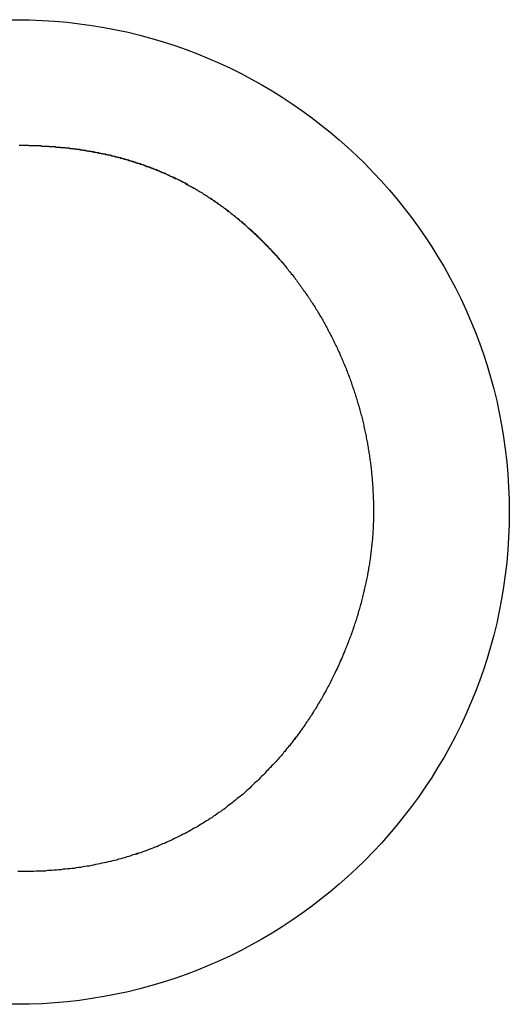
# Model space of a CAD drawing. Extents: x 744 to 2048, y 1140 to 2782.
# Tile 53 of 134: x 889.47 to 890.53, y 2446.43 to 2448.57. Entities that reach past the tile are written whole.
import ezdxf

# ---------------------------------------------------------------- set-up
doc = ezdxf.new("R2010")
doc.units = 0
doc.layers.add('KF_SONA_6_FRONT', color=7, linetype='CONTINUOUS')

# ---------------------------------------------------------------- blocks, each defined once
blk = doc.blocks.new('KF_SONA_6_FRONT')
at = {"layer": 'KF_SONA_6_FRONT'}
for points in [[(-7.94615, -178.293, 0), (-7.94367, -178.293, 0), (-7.94119, -178.293, 0), (-7.93872, -178.293, 0), (-7.93625, -178.293, 0), (-7.93378, -178.293, 0), (-7.93132, -178.293, 0), (-7.92886, -178.293, 0), (-7.9264, -178.293, 0), (-7.92395, -178.294, 0), (-7.9215, -178.294, 0), (-7.91905, -178.294, 0), (-7.91661, -178.294, 0), (-7.91417, -178.294, 0), (-7.91173, -178.294, 0), (-7.9093, -178.294, 0), (-7.90687, -178.294, 0), (-7.90445, -178.294, 0), (-7.90202, -178.294, 0), (-7.8996, -178.294, 0), (-7.89719, -178.295, 0), (-7.89477, -178.295, 0), (-7.89236, -178.295, 0), (-7.88996, -178.295, 0), (-7.88755, -178.295, 0), (-7.88515, -178.295, 0), (-7.88276, -178.295, 0), (-7.88037, -178.296, 0), (-7.87798, -178.296, 0), (-7.87559, -178.296, 0), (-7.87321, -178.296, 0), (-7.87083, -178.296, 0), (-7.86845, -178.296, 0), (-7.86608, -178.297, 0), (-7.86371, -178.297, 0), (-7.86134, -178.297, 0), (-7.85898, -178.297, 0), (-7.85662, -178.298, 0), (-7.85426, -178.298, 0), (-7.85191, -178.298, 0), (-7.84956, -178.298, 0), (-7.84721, -178.298, 0), (-7.84487, -178.299, 0), (-7.84253, -178.299, 0), (-7.8402, -178.299, 0), (-7.83786, -178.299, 0), (-7.83553, -178.3, 0), (-7.83321, -178.3, 0), (-7.83088, -178.3, 0), (-7.82857, -178.301, 0), (-7.82625, -178.301, 0), (-7.82394, -178.301, 0), (-7.82163, -178.302, 0), (-7.81932, -178.302, 0), (-7.81702, -178.302, 0), (-7.81472, -178.302, 0), (-7.81242, -178.303, 0), (-7.81013, -178.303, 0), (-7.80784, -178.304, 0), (-7.80555, -178.304, 0), (-7.80327, -178.304, 0), (-7.80099, -178.305, 0), (-7.79872, -178.305, 0), (-7.79644, -178.305, 0), (-7.79417, -178.306, 0), (-7.79191, -178.306, 0), (-7.78965, -178.307, 0), (-7.78739, -178.307, 0), (-7.78513, -178.307, 0), (-7.78288, -178.308, 0), (-7.78063, -178.308, 0), (-7.77838, -178.309, 0), (-7.77614, -178.309, 0), (-7.7739, -178.309, 0), (-7.77167, -178.31, 0), (-7.76943, -178.31, 0), (-7.7672, -178.311, 0), (-7.76498, -178.311, 0), (-7.76275, -178.312, 0), (-7.76054, -178.312, 0), (-7.75832, -178.313, 0), (-7.75611, -178.313, 0), (-7.7539, -178.314, 0), (-7.75169, -178.314, 0), (-7.74949, -178.315, 0), (-7.74729, -178.315, 0), (-7.7451, -178.316, 0), (-7.7429, -178.316, 0), (-7.74071, -178.317, 0), (-7.73853, -178.317, 0), (-7.73635, -178.318, 0), (-7.73417, -178.318, 0), (-7.73199, -178.319, 0), (-7.72982, -178.32, 0), (-7.72765, -178.32, 0), (-7.72548, -178.321, 0), (-7.72332, -178.321, 0), (-7.72116, -178.322, 0), (-7.71901, -178.322, 0), (-7.71686, -178.323, 0), (-7.71471, -178.324, 0), (-7.71256, -178.324, 0), (-7.71042, -178.325, 0), (-7.70828, -178.326, 0), (-7.70614, -178.326, 0), (-7.70401, -178.327, 0), (-7.70188, -178.328, 0), (-7.69976, -178.328, 0), (-7.69764, -178.329, 0), (-7.69552, -178.329, 0), (-7.6934, -178.33, 0), (-7.69129, -178.331, 0), (-7.68918, -178.332, 0), (-7.68708, -178.332, 0), (-7.68497, -178.333, 0), (-7.68288, -178.334, 0), (-7.68078, -178.334, 0), (-7.67869, -178.335, 0), (-7.6766, -178.336, 0), (-7.67451, -178.337, 0), (-7.67243, -178.337, 0), (-7.67035, -178.338, 0), (-7.66828, -178.339, 0), (-7.66621, -178.34, 0), (-7.66414, -178.34, 0), (-7.66207, -178.341, 0), (-7.66001, -178.342, 0), (-7.65795, -178.343, 0), (-7.6559, -178.343, 0), (-7.65385, -178.344, 0), (-7.6518, -178.345, 0), (-7.64975, -178.346, 0), (-7.64771, -178.347, 0), (-7.64567, -178.348, 0), (-7.64364, -178.348, 0), (-7.64161, -178.349, 0), (-7.63958, -178.35, 0), (-7.63755, -178.351, 0), (-7.63553, -178.352, 0), (-7.63351, -178.353, 0), (-7.6315, -178.354, 0), (-7.62948, -178.354, 0), (-7.62748, -178.355, 0), (-7.62547, -178.356, 0), (-7.62347, -178.357, 0), (-7.62147, -178.358, 0), (-7.61948, -178.359, 0), (-7.61748, -178.36, 0), (-7.6155, -178.361, 0), (-7.61351, -178.362, 0), (-7.61153, -178.363, 0), (-7.60955, -178.364, 0), (-7.60757, -178.365, 0), (-7.6056, -178.365, 0), (-7.60363, -178.366, 0), (-7.60167, -178.367, 0), (-7.59971, -178.368, 0), (-7.59775, -178.369, 0), (-7.59579, -178.37, 0), (-7.59384, -178.371, 0), (-7.59189, -178.372, 0), (-7.58995, -178.373, 0), (-7.588, -178.374, 0), (-7.58607, -178.375, 0), (-7.58413, -178.377, 0), (-7.5822, -178.378, 0), (-7.58027, -178.379, 0), (-7.57834, -178.38, 0), (-7.57642, -178.381, 0), (-7.5745, -178.382, 0), (-7.57259, -178.383, 0), (-7.57067, -178.384, 0), (-7.56876, -178.385, 0), (-7.56686, -178.386, 0), (-7.56495, -178.387, 0), (-7.56305, -178.388, 0), (-7.56116, -178.389, 0), (-7.55927, -178.391, 0), (-7.55738, -178.392, 0), (-7.55549, -178.393, 0), (-7.55361, -178.394, 0), (-7.55173, -178.395, 0), (-7.54985, -178.396, 0), (-7.54798, -178.397, 0), (-7.5461, -178.399, 0), (-7.54424, -178.4, 0), (-7.54237, -178.401, 0), (-7.54051, -178.402, 0), (-7.53866, -178.403, 0), (-7.5368, -178.405, 0), (-7.53495, -178.406, 0), (-7.5331, -178.407, 0), (-7.53126, -178.408, 0), (-7.52942, -178.409, 0), (-7.52758, -178.411, 0), (-7.52574, -178.412, 0), (-7.52391, -178.413, 0), (-7.52208, -178.414, 0), (-7.52026, -178.416, 0), (-7.51843, -178.417, 0), (-7.51661, -178.418, 0), (-7.5148, -178.419, 0), (-7.51299, -178.421, 0), (-7.51118, -178.422, 0), (-7.50937, -178.423, 0), (-7.50757, -178.425, 0), (-7.50576, -178.426, 0), (-7.50397, -178.427, 0), (-7.50217, -178.429, 0), (-7.50038, -178.43, 0), (-7.49859, -178.431, 0), (-7.49681, -178.433, 0), (-7.49503, -178.434, 0), (-7.49325, -178.435, 0), (-7.49147, -178.437, 0), (-7.4897, -178.438, 0), (-7.48793, -178.439, 0), (-7.48617, -178.441, 0), (-7.4844, -178.442, 0), (-7.48264, -178.444, 0), (-7.48089, -178.445, 0), (-7.47913, -178.446, 0), (-7.47738, -178.448, 0), (-7.47563, -178.449, 0), (-7.47389, -178.451, 0), (-7.47215, -178.452, 0), (-7.47041, -178.454, 0), (-7.46867, -178.455, 0), (-7.46694, -178.457, 0), (-7.46521, -178.458, 0), (-7.46348, -178.459, 0), (-7.46176, -178.461, 0), (-7.46004, -178.462, 0), (-7.45832, -178.464, 0), (-7.4566, -178.465, 0), (-7.45489, -178.467, 0), (-7.45318, -178.468, 0), (-7.45148, -178.47, 0), (-7.44978, -178.472, 0), (-7.44808, -178.473, 0), (-7.44638, -178.475, 0), (-7.44468, -178.476, 0), (-7.44299, -178.478, 0), (-7.4413, -178.479, 0), (-7.43962, -178.481, 0), (-7.43794, -178.482, 0), (-7.43626, -178.484, 0), (-7.43458, -178.485, 0), (-7.43291, -178.487, 0), (-7.43123, -178.489, 0), (-7.42957, -178.49, 0), (-7.4279, -178.492, 0), (-7.42624, -178.494, 0), (-7.42458, -178.495, 0), (-7.42292, -178.497, 0), (-7.42127, -178.498, 0), (-7.41962, -178.5, 0), (-7.41797, -178.502, 0), (-7.41632, -178.503, 0), (-7.41468, -178.505, 0), (-7.41304, -178.507, 0), (-7.4114, -178.508, 0), (-7.40977, -178.51, 0), (-7.40814, -178.512, 0), (-7.40651, -178.513, 0), (-7.40488, -178.515, 0), (-7.40326, -178.517, 0), (-7.40164, -178.518, 0), (-7.40002, -178.52, 0), (-7.3984, -178.522, 0), (-7.39679, -178.524, 0), (-7.39518, -178.525, 0), (-7.39357, -178.527, 0), (-7.39197, -178.529, 0), (-7.39036, -178.531, 0), (-7.38877, -178.532, 0), (-7.38717, -178.534, 0), (-7.38557, -178.536, 0), (-7.38398, -178.538, 0), (-7.38239, -178.539, 0), (-7.38081, -178.541, 0), (-7.37922, -178.543, 0), (-7.37764, -178.545, 0), (-7.37606, -178.547, 0), (-7.37449, -178.548, 0), (-7.37291, -178.55, 0)], [(-7.94621, -178.293, 0), (-7.94377, -178.293, 0), (-7.94132, -178.293, 0), (-7.93888, -178.293, 0), (-7.93644, -178.293, 0), (-7.934, -178.293, 0), (-7.93157, -178.293, 0), (-7.92914, -178.293, 0), (-7.92671, -178.293, 0), (-7.92428, -178.294, 0), (-7.92186, -178.294, 0), (-7.91944, -178.294, 0), (-7.91703, -178.294, 0), (-7.91461, -178.294, 0), (-7.9122, -178.294, 0), (-7.90979, -178.294, 0), (-7.90739, -178.294, 0), (-7.90498, -178.294, 0), (-7.90258, -178.294, 0), (-7.90018, -178.294, 0), (-7.89779, -178.295, 0), (-7.8954, -178.295, 0), (-7.89301, -178.295, 0), (-7.89062, -178.295, 0), (-7.88824, -178.295, 0), (-7.88586, -178.295, 0), (-7.88348, -178.295, 0), (-7.88111, -178.296, 0), (-7.87873, -178.296, 0), (-7.87637, -178.296, 0), (-7.874, -178.296, 0), (-7.87164, -178.296, 0), (-7.86928, -178.296, 0), (-7.86692, -178.297, 0), (-7.86456, -178.297, 0), (-7.86221, -178.297, 0), (-7.85986, -178.297, 0), (-7.85751, -178.297, 0), (-7.85517, -178.298, 0), (-7.85283, -178.298, 0), (-7.85049, -178.298, 0), (-7.84816, -178.298, 0), (-7.84583, -178.299, 0), (-7.8435, -178.299, 0), (-7.84117, -178.299, 0), (-7.83885, -178.299, 0), (-7.83653, -178.3, 0), (-7.83421, -178.3, 0), (-7.83189, -178.3, 0), (-7.82958, -178.3, 0), (-7.82727, -178.301, 0), (-7.82497, -178.301, 0), (-7.82267, -178.301, 0), (-7.82037, -178.302, 0), (-7.81807, -178.302, 0), (-7.81577, -178.302, 0), (-7.81348, -178.303, 0), (-7.81119, -178.303, 0), (-7.80891, -178.303, 0), (-7.80663, -178.304, 0), (-7.80435, -178.304, 0), (-7.80207, -178.304, 0), (-7.7998, -178.305, 0), (-7.79753, -178.305, 0), (-7.79526, -178.306, 0), (-7.79299, -178.306, 0), (-7.79073, -178.306, 0), (-7.78847, -178.307, 0), (-7.78622, -178.307, 0), (-7.78397, -178.308, 0), (-7.78172, -178.308, 0), (-7.77947, -178.308, 0), (-7.77723, -178.309, 0), (-7.77498, -178.309, 0), (-7.77275, -178.31, 0), (-7.77051, -178.31, 0), (-7.76828, -178.311, 0), (-7.76605, -178.311, 0), (-7.76383, -178.312, 0), (-7.7616, -178.312, 0), (-7.75938, -178.312, 0), (-7.75717, -178.313, 0), (-7.75495, -178.313, 0), (-7.75274, -178.314, 0), (-7.75054, -178.314, 0), (-7.74833, -178.315, 0), (-7.74613, -178.315, 0), (-7.74393, -178.316, 0), (-7.74174, -178.317, 0), (-7.73955, -178.317, 0), (-7.73736, -178.318, 0), (-7.73517, -178.318, 0), (-7.73299, -178.319, 0), (-7.73081, -178.319, 0), (-7.72863, -178.32, 0), (-7.72646, -178.32, 0), (-7.72429, -178.321, 0), (-7.72212, -178.322, 0), (-7.71996, -178.322, 0), (-7.7178, -178.323, 0), (-7.71564, -178.323, 0), (-7.71349, -178.324, 0), (-7.71134, -178.325, 0), (-7.70919, -178.325, 0), (-7.70704, -178.326, 0), (-7.7049, -178.327, 0), (-7.70276, -178.327, 0), (-7.70063, -178.328, 0), (-7.6985, -178.329, 0), (-7.69637, -178.329, 0), (-7.69424, -178.33, 0), (-7.69212, -178.331, 0), (-7.69, -178.331, 0), (-7.68788, -178.332, 0), (-7.68577, -178.333, 0), (-7.68366, -178.333, 0), (-7.68155, -178.334, 0), (-7.67945, -178.335, 0), (-7.67735, -178.336, 0), (-7.67525, -178.336, 0), (-7.67316, -178.337, 0), (-7.67107, -178.338, 0), (-7.66898, -178.339, 0), (-7.6669, -178.339, 0), (-7.66482, -178.34, 0), (-7.66274, -178.341, 0), (-7.66066, -178.342, 0), (-7.65859, -178.342, 0), (-7.65653, -178.343, 0), (-7.65446, -178.344, 0), (-7.6524, -178.345, 0), (-7.65034, -178.346, 0), (-7.64829, -178.346, 0), (-7.64624, -178.347, 0), (-7.64419, -178.348, 0), (-7.64214, -178.349, 0), (-7.6401, -178.35, 0), (-7.63807, -178.351, 0), (-7.63603, -178.352, 0), (-7.634, -178.352, 0), (-7.63197, -178.353, 0), (-7.62995, -178.354, 0), (-7.62792, -178.355, 0), (-7.62591, -178.356, 0), (-7.62389, -178.357, 0), (-7.62188, -178.358, 0), (-7.61987, -178.359, 0), (-7.61787, -178.36, 0), (-7.61587, -178.361, 0), (-7.61387, -178.362, 0), (-7.61187, -178.362, 0), (-7.60988, -178.363, 0), (-7.60789, -178.364, 0), (-7.60591, -178.365, 0), (-7.60393, -178.366, 0), (-7.60195, -178.367, 0), (-7.59997, -178.368, 0), (-7.598, -178.369, 0), (-7.59603, -178.37, 0), (-7.59407, -178.371, 0), (-7.59211, -178.372, 0), (-7.59015, -178.373, 0), (-7.58819, -178.374, 0), (-7.58624, -178.375, 0), (-7.5843, -178.376, 0), (-7.58235, -178.377, 0), (-7.58041, -178.379, 0), (-7.57847, -178.38, 0), (-7.57654, -178.381, 0), (-7.57461, -178.382, 0), (-7.57268, -178.383, 0), (-7.57075, -178.384, 0), (-7.56883, -178.385, 0), (-7.56692, -178.386, 0), (-7.565, -178.387, 0), (-7.56309, -178.388, 0), (-7.56118, -178.389, 0), (-7.55928, -178.391, 0), (-7.55738, -178.392, 0), (-7.55548, -178.393, 0), (-7.55359, -178.394, 0), (-7.5517, -178.395, 0), (-7.54981, -178.396, 0), (-7.54792, -178.397, 0), (-7.54604, -178.399, 0), (-7.54417, -178.4, 0), (-7.54229, -178.401, 0), (-7.54042, -178.402, 0), (-7.53856, -178.403, 0), (-7.53669, -178.405, 0), (-7.53483, -178.406, 0), (-7.53297, -178.407, 0), (-7.53112, -178.408, 0), (-7.52927, -178.41, 0), (-7.52742, -178.411, 0), (-7.52558, -178.412, 0), (-7.52374, -178.413, 0), (-7.5219, -178.415, 0), (-7.52007, -178.416, 0), (-7.51824, -178.417, 0), (-7.51641, -178.418, 0), (-7.51459, -178.42, 0), (-7.51277, -178.421, 0), (-7.51095, -178.422, 0), (-7.50914, -178.424, 0), (-7.50733, -178.425, 0), (-7.50552, -178.426, 0), (-7.50372, -178.427, 0), (-7.50192, -178.429, 0), (-7.50012, -178.43, 0), (-7.49833, -178.432, 0), (-7.49654, -178.433, 0), (-7.49475, -178.434, 0), (-7.49297, -178.436, 0), (-7.49119, -178.437, 0), (-7.48941, -178.438, 0), (-7.48764, -178.44, 0), (-7.48587, -178.441, 0), (-7.4841, -178.443, 0), (-7.48234, -178.444, 0), (-7.48058, -178.445, 0), (-7.47882, -178.447, 0), (-7.47707, -178.448, 0), (-7.47531, -178.45, 0), (-7.47357, -178.451, 0), (-7.47182, -178.452, 0), (-7.47008, -178.454, 0), (-7.46835, -178.455, 0), (-7.46661, -178.457, 0), (-7.46488, -178.458, 0), (-7.46315, -178.46, 0), (-7.46143, -178.461, 0), (-7.45971, -178.463, 0), (-7.45799, -178.464, 0), (-7.45627, -178.466, 0), (-7.45456, -178.467, 0), (-7.45285, -178.469, 0), (-7.45115, -178.47, 0), (-7.44945, -178.472, 0), (-7.44775, -178.473, 0), (-7.44605, -178.475, 0), (-7.44436, -178.476, 0), (-7.44267, -178.478, 0), (-7.44098, -178.48, 0), (-7.4393, -178.481, 0), (-7.43762, -178.483, 0), (-7.43594, -178.484, 0), (-7.43427, -178.486, 0), (-7.4326, -178.487, 0), (-7.43093, -178.489, 0), (-7.42927, -178.491, 0), (-7.42761, -178.492, 0), (-7.42595, -178.494, 0), (-7.42429, -178.495, 0), (-7.42264, -178.497, 0), (-7.42099, -178.499, 0), (-7.41935, -178.5, 0), (-7.4177, -178.502, 0), (-7.41606, -178.504, 0), (-7.41443, -178.505, 0), (-7.41279, -178.507, 0), (-7.41116, -178.509, 0), (-7.40954, -178.51, 0), (-7.40791, -178.512, 0), (-7.40629, -178.514, 0), (-7.40467, -178.515, 0), (-7.40306, -178.517, 0), (-7.40144, -178.519, 0), (-7.39983, -178.52, 0), (-7.39823, -178.522, 0), (-7.39662, -178.524, 0), (-7.39502, -178.526, 0), (-7.39343, -178.527, 0), (-7.39183, -178.529, 0), (-7.39024, -178.531, 0), (-7.38865, -178.532, 0), (-7.38706, -178.534, 0), (-7.38548, -178.536, 0), (-7.3839, -178.538, 0), (-7.38232, -178.54, 0), (-7.38075, -178.541, 0), (-7.37917, -178.543, 0), (-7.37761, -178.545, 0), (-7.37604, -178.547, 0), (-7.37448, -178.548, 0), (-7.37291, -178.55, 0)], [(-7.37291, -178.55, 0), (-7.37094, -178.553, 0), (-7.36898, -178.555, 0), (-7.36703, -178.557, 0), (-7.36509, -178.56, 0), (-7.36315, -178.562, 0), (-7.36123, -178.565, 0), (-7.35931, -178.567, 0), (-7.3574, -178.569, 0), (-7.3555, -178.572, 0), (-7.35362, -178.574, 0), (-7.35174, -178.577, 0), (-7.34986, -178.579, 0), (-7.348, -178.581, 0), (-7.34615, -178.584, 0), (-7.34431, -178.586, 0), (-7.34247, -178.589, 0), (-7.34065, -178.591, 0), (-7.33883, -178.594, 0), (-7.33703, -178.596, 0), (-7.33523, -178.599, 0), (-7.33344, -178.601, 0), (-7.33166, -178.604, 0), (-7.32989, -178.606, 0), (-7.32813, -178.609, 0), (-7.32638, -178.611, 0), (-7.32464, -178.614, 0), (-7.32291, -178.616, 0), (-7.32119, -178.619, 0), (-7.31947, -178.621, 0), (-7.31777, -178.624, 0), (-7.31608, -178.626, 0), (-7.31439, -178.629, 0), (-7.31271, -178.632, 0), (-7.31105, -178.634, 0), (-7.30939, -178.637, 0), (-7.30775, -178.639, 0), (-7.30611, -178.642, 0), (-7.30448, -178.644, 0), (-7.30286, -178.647, 0), (-7.30125, -178.65, 0), (-7.29965, -178.652, 0), (-7.29806, -178.655, 0), (-7.29648, -178.658, 0), (-7.29491, -178.66, 0), (-7.29335, -178.663, 0), (-7.2918, -178.665, 0), (-7.29026, -178.668, 0), (-7.28873, -178.671, 0), (-7.28721, -178.673, 0), (-7.28569, -178.676, 0), (-7.28419, -178.679, 0), (-7.2827, -178.681, 0), (-7.28122, -178.684, 0), (-7.27974, -178.687, 0), (-7.27828, -178.689, 0), (-7.27683, -178.692, 0), (-7.27538, -178.695, 0), (-7.27395, -178.698, 0), (-7.27252, -178.7, 0), (-7.27111, -178.703, 0), (-7.2697, -178.706, 0), (-7.26831, -178.708, 0), (-7.26693, -178.711, 0), (-7.26555, -178.714, 0), (-7.26419, -178.717, 0), (-7.26283, -178.719, 0), (-7.26149, -178.722, 0), (-7.26015, -178.725, 0), (-7.25883, -178.728, 0), (-7.25751, -178.73, 0), (-7.25621, -178.733, 0), (-7.25491, -178.736, 0), (-7.25363, -178.739, 0), (-7.25235, -178.742, 0), (-7.25109, -178.744, 0), (-7.24983, -178.747, 0), (-7.24859, -178.75, 0), (-7.24736, -178.753, 0), (-7.24613, -178.756, 0), (-7.24492, -178.758, 0), (-7.24371, -178.761, 0), (-7.24252, -178.764, 0), (-7.24134, -178.767, 0), (-7.24016, -178.77, 0), (-7.239, -178.772, 0), (-7.23785, -178.775, 0), (-7.23671, -178.778, 0), (-7.23558, -178.781, 0), (-7.23445, -178.784, 0), (-7.23334, -178.787, 0), (-7.23224, -178.79, 0), (-7.23115, -178.793, 0), (-7.23007, -178.795, 0), (-7.229, -178.798, 0), (-7.22794, -178.801, 0), (-7.22689, -178.804, 0), (-7.22585, -178.807, 0), (-7.22483, -178.81, 0), (-7.22381, -178.813, 0), (-7.2228, -178.816, 0), (-7.22181, -178.819, 0), (-7.22082, -178.821, 0), (-7.21985, -178.824, 0), (-7.21889, -178.827, 0), (-7.21794, -178.83, 0), (-7.217, -178.833, 0), (-7.21607, -178.836, 0), (-7.21515, -178.839, 0), (-7.21424, -178.842, 0), (-7.21334, -178.845, 0), (-7.21245, -178.848, 0), (-7.21158, -178.851, 0), (-7.21071, -178.854, 0), (-7.20986, -178.857, 0), (-7.20901, -178.86, 0), (-7.20818, -178.862, 0), (-7.20736, -178.865, 0), (-7.20655, -178.868, 0), (-7.20575, -178.871, 0), (-7.20496, -178.874, 0), (-7.20418, -178.877, 0), (-7.20342, -178.88, 0), (-7.20266, -178.883, 0), (-7.20191, -178.886, 0), (-7.20118, -178.889, 0), (-7.20046, -178.892, 0), (-7.19974, -178.895, 0), (-7.19904, -178.898, 0), (-7.19835, -178.901, 0), (-7.19767, -178.904, 0), (-7.197, -178.907, 0), (-7.19634, -178.91, 0), (-7.1957, -178.913, 0), (-7.19506, -178.916, 0), (-7.19443, -178.919, 0), (-7.19382, -178.922, 0), (-7.19322, -178.925, 0), (-7.19263, -178.928, 0), (-7.19204, -178.931, 0), (-7.19147, -178.934, 0), (-7.19091, -178.937, 0), (-7.19037, -178.94, 0), (-7.18983, -178.943, 0), (-7.1893, -178.946, 0), (-7.18879, -178.949, 0), (-7.18828, -178.952, 0), (-7.18779, -178.955, 0), (-7.18731, -178.958, 0), (-7.18683, -178.961, 0), (-7.18637, -178.964, 0), (-7.18592, -178.967, 0), (-7.18549, -178.97, 0), (-7.18506, -178.973, 0), (-7.18464, -178.976, 0), (-7.18424, -178.979, 0), (-7.18384, -178.982, 0), (-7.18346, -178.985, 0), (-7.18309, -178.988, 0), (-7.18272, -178.991, 0), (-7.18237, -178.995, 0), (-7.18204, -178.998, 0), (-7.18171, -179.001, 0), (-7.18139, -179.004, 0), (-7.18108, -179.007, 0), (-7.18079, -179.01, 0), (-7.18051, -179.013, 0), (-7.18023, -179.016, 0), (-7.17997, -179.019, 0), (-7.17972, -179.022, 0), (-7.17948, -179.025, 0), (-7.17925, -179.028, 0), (-7.17904, -179.031, 0), (-7.17883, -179.034, 0), (-7.17863, -179.037, 0), (-7.17845, -179.04, 0), (-7.17828, -179.043, 0), (-7.17812, -179.046, 0), (-7.17797, -179.049, 0), (-7.17783, -179.053, 0), (-7.1777, -179.056, 0), (-7.17758, -179.059, 0), (-7.17747, -179.062, 0), (-7.17738, -179.065, 0), (-7.1773, -179.068, 0), (-7.17722, -179.071, 0), (-7.17716, -179.074, 0), (-7.17711, -179.077, 0), (-7.17707, -179.08, 0), (-7.17704, -179.083, 0), (-7.17703, -179.086, 0), (-7.17702, -179.089, 0)], [(-7.37291, -178.55, 0), (-7.37094, -178.553, 0), (-7.36898, -178.555, 0), (-7.36703, -178.557, 0), (-7.36509, -178.56, 0), (-7.36315, -178.562, 0), (-7.36123, -178.565, 0), (-7.35931, -178.567, 0), (-7.3574, -178.569, 0), (-7.3555, -178.572, 0), (-7.35362, -178.574, 0), (-7.35174, -178.577, 0), (-7.34986, -178.579, 0), (-7.348, -178.581, 0), (-7.34615, -178.584, 0), (-7.34431, -178.586, 0), (-7.34247, -178.589, 0), (-7.34065, -178.591, 0), (-7.33883, -178.594, 0), (-7.33703, -178.596, 0), (-7.33523, -178.599, 0), (-7.33344, -178.601, 0), (-7.33166, -178.604, 0), (-7.32989, -178.606, 0), (-7.32813, -178.609, 0), (-7.32638, -178.611, 0), (-7.32464, -178.614, 0), (-7.32291, -178.616, 0), (-7.32119, -178.619, 0), (-7.31947, -178.621, 0), (-7.31777, -178.624, 0), (-7.31608, -178.626, 0), (-7.31439, -178.629, 0), (-7.31272, -178.632, 0), (-7.31105, -178.634, 0), (-7.30939, -178.637, 0), (-7.30775, -178.639, 0), (-7.30611, -178.642, 0), (-7.30448, -178.644, 0), (-7.30286, -178.647, 0), (-7.30125, -178.65, 0), (-7.29965, -178.652, 0), (-7.29806, -178.655, 0), (-7.29648, -178.658, 0), (-7.29491, -178.66, 0), (-7.29335, -178.663, 0), (-7.2918, -178.665, 0), (-7.29026, -178.668, 0), (-7.28873, -178.671, 0), (-7.28721, -178.673, 0), (-7.2857, -178.676, 0), (-7.28419, -178.679, 0), (-7.2827, -178.681, 0), (-7.28122, -178.684, 0), (-7.27974, -178.687, 0), (-7.27828, -178.689, 0), (-7.27683, -178.692, 0), (-7.27538, -178.695, 0), (-7.27395, -178.698, 0), (-7.27252, -178.7, 0), (-7.27111, -178.703, 0), (-7.26971, -178.706, 0), (-7.26831, -178.708, 0), (-7.26693, -178.711, 0), (-7.26555, -178.714, 0), (-7.26419, -178.717, 0), (-7.26283, -178.719, 0), (-7.26149, -178.722, 0), (-7.26015, -178.725, 0), (-7.25883, -178.728, 0), (-7.25751, -178.73, 0), (-7.25621, -178.733, 0), (-7.25491, -178.736, 0), (-7.25363, -178.739, 0), (-7.25235, -178.742, 0), (-7.25109, -178.744, 0), (-7.24983, -178.747, 0), (-7.24859, -178.75, 0), (-7.24736, -178.753, 0), (-7.24613, -178.756, 0), (-7.24492, -178.758, 0), (-7.24371, -178.761, 0), (-7.24252, -178.764, 0), (-7.24134, -178.767, 0), (-7.24016, -178.77, 0), (-7.239, -178.772, 0), (-7.23785, -178.775, 0), (-7.23671, -178.778, 0), (-7.23558, -178.781, 0), (-7.23445, -178.784, 0), (-7.23334, -178.787, 0), (-7.23224, -178.79, 0), (-7.23115, -178.793, 0), (-7.23007, -178.795, 0), (-7.229, -178.798, 0), (-7.22794, -178.801, 0), (-7.22689, -178.804, 0), (-7.22585, -178.807, 0), (-7.22483, -178.81, 0), (-7.22381, -178.813, 0), (-7.2228, -178.816, 0), (-7.22181, -178.819, 0), (-7.22082, -178.821, 0), (-7.21985, -178.824, 0), (-7.21889, -178.827, 0), (-7.21794, -178.83, 0), (-7.217, -178.833, 0), (-7.21607, -178.836, 0), (-7.21515, -178.839, 0), (-7.21424, -178.842, 0), (-7.21334, -178.845, 0), (-7.21245, -178.848, 0), (-7.21158, -178.851, 0), (-7.21071, -178.854, 0), (-7.20986, -178.857, 0), (-7.20901, -178.86, 0), (-7.20818, -178.862, 0), (-7.20736, -178.865, 0), (-7.20655, -178.868, 0), (-7.20575, -178.871, 0), (-7.20496, -178.874, 0), (-7.20418, -178.877, 0), (-7.20342, -178.88, 0), (-7.20266, -178.883, 0), (-7.20191, -178.886, 0), (-7.20118, -178.889, 0), (-7.20046, -178.892, 0), (-7.19974, -178.895, 0), (-7.19904, -178.898, 0), (-7.19835, -178.901, 0), (-7.19767, -178.904, 0), (-7.197, -178.907, 0), (-7.19634, -178.91, 0), (-7.1957, -178.913, 0), (-7.19506, -178.916, 0), (-7.19443, -178.919, 0), (-7.19382, -178.922, 0), (-7.19322, -178.925, 0), (-7.19263, -178.928, 0), (-7.19204, -178.931, 0), (-7.19147, -178.934, 0), (-7.19091, -178.937, 0), (-7.19037, -178.94, 0), (-7.18983, -178.943, 0), (-7.1893, -178.946, 0), (-7.18879, -178.949, 0), (-7.18828, -178.952, 0), (-7.18779, -178.955, 0), (-7.18731, -178.958, 0), (-7.18683, -178.961, 0), (-7.18637, -178.964, 0), (-7.18592, -178.967, 0), (-7.18549, -178.97, 0), (-7.18506, -178.973, 0), (-7.18464, -178.976, 0), (-7.18424, -178.979, 0), (-7.18384, -178.982, 0), (-7.18346, -178.985, 0), (-7.18309, -178.988, 0), (-7.18272, -178.991, 0), (-7.18237, -178.995, 0), (-7.18204, -178.998, 0), (-7.18171, -179.001, 0), (-7.18139, -179.004, 0), (-7.18108, -179.007, 0), (-7.18079, -179.01, 0), (-7.18051, -179.013, 0), (-7.18023, -179.016, 0), (-7.17997, -179.019, 0), (-7.17972, -179.022, 0), (-7.17948, -179.025, 0), (-7.17925, -179.028, 0), (-7.17904, -179.031, 0), (-7.17883, -179.034, 0), (-7.17863, -179.037, 0), (-7.17845, -179.04, 0), (-7.17828, -179.043, 0), (-7.17812, -179.046, 0), (-7.17797, -179.049, 0), (-7.17783, -179.053, 0), (-7.1777, -179.056, 0), (-7.17758, -179.059, 0), (-7.17747, -179.062, 0), (-7.17738, -179.065, 0), (-7.1773, -179.068, 0), (-7.17722, -179.071, 0), (-7.17716, -179.074, 0), (-7.17711, -179.077, 0), (-7.17707, -179.08, 0), (-7.17704, -179.083, 0), (-7.17703, -179.086, 0), (-7.17702, -179.089, 0)], [(-7.17702, -179.089, 0), (-7.17703, -179.092, 0), (-7.17705, -179.096, 0), (-7.17709, -179.099, 0), (-7.17714, -179.102, 0), (-7.1772, -179.105, 0), (-7.17728, -179.108, 0), (-7.17737, -179.111, 0), (-7.17748, -179.114, 0), (-7.1776, -179.117, 0), (-7.17773, -179.12, 0), (-7.17788, -179.123, 0), (-7.17804, -179.127, 0), (-7.17822, -179.13, 0), (-7.1784, -179.133, 0), (-7.17861, -179.136, 0), (-7.17883, -179.139, 0), (-7.17906, -179.142, 0), (-7.1793, -179.145, 0), (-7.17956, -179.148, 0), (-7.17983, -179.152, 0), (-7.18012, -179.155, 0), (-7.18042, -179.158, 0), (-7.18073, -179.161, 0), (-7.18106, -179.164, 0), (-7.1814, -179.167, 0), (-7.18175, -179.17, 0), (-7.18212, -179.174, 0), (-7.1825, -179.177, 0), (-7.18289, -179.18, 0), (-7.1833, -179.183, 0), (-7.18372, -179.186, 0), (-7.18415, -179.189, 0), (-7.1846, -179.192, 0), (-7.18506, -179.195, 0), (-7.18553, -179.199, 0), (-7.18602, -179.202, 0), (-7.18652, -179.205, 0), (-7.18703, -179.208, 0), (-7.18756, -179.211, 0), (-7.1881, -179.214, 0), (-7.18865, -179.218, 0), (-7.18922, -179.221, 0), (-7.1898, -179.224, 0), (-7.19039, -179.227, 0), (-7.19099, -179.23, 0), (-7.19161, -179.233, 0), (-7.19224, -179.236, 0), (-7.19288, -179.24, 0), (-7.19354, -179.243, 0), (-7.19421, -179.246, 0), (-7.19489, -179.249, 0), (-7.19558, -179.252, 0), (-7.19629, -179.255, 0), (-7.19701, -179.258, 0), (-7.19774, -179.262, 0), (-7.19849, -179.265, 0), (-7.19925, -179.268, 0), (-7.20002, -179.271, 0), (-7.2008, -179.274, 0), (-7.20159, -179.277, 0), (-7.2024, -179.28, 0), (-7.20322, -179.283, 0), (-7.20405, -179.287, 0), (-7.2049, -179.29, 0), (-7.20576, -179.293, 0), (-7.20663, -179.296, 0), (-7.20751, -179.299, 0), (-7.2084, -179.302, 0), (-7.20931, -179.305, 0), (-7.21023, -179.308, 0), (-7.21116, -179.312, 0), (-7.2121, -179.315, 0), (-7.21306, -179.318, 0), (-7.21403, -179.321, 0), (-7.215, -179.324, 0), (-7.216, -179.327, 0), (-7.217, -179.33, 0), (-7.21802, -179.333, 0), (-7.21904, -179.336, 0), (-7.22008, -179.339, 0), (-7.22113, -179.343, 0), (-7.2222, -179.346, 0), (-7.22327, -179.349, 0), (-7.22436, -179.352, 0), (-7.22546, -179.355, 0), (-7.22657, -179.358, 0), (-7.22769, -179.361, 0), (-7.22882, -179.364, 0), (-7.22997, -179.367, 0), (-7.23113, -179.37, 0), (-7.23229, -179.373, 0), (-7.23348, -179.376, 0), (-7.23467, -179.379, 0), (-7.23587, -179.382, 0), (-7.23709, -179.385, 0), (-7.23831, -179.388, 0), (-7.23955, -179.391, 0), (-7.2408, -179.395, 0), (-7.24206, -179.398, 0), (-7.24333, -179.401, 0), (-7.24462, -179.404, 0), (-7.24592, -179.407, 0), (-7.24723, -179.41, 0), (-7.24855, -179.413, 0), (-7.24988, -179.416, 0), (-7.25122, -179.419, 0), (-7.25258, -179.422, 0), (-7.25395, -179.425, 0), (-7.25533, -179.428, 0), (-7.25672, -179.431, 0), (-7.25812, -179.434, 0), (-7.25954, -179.436, 0), (-7.26096, -179.439, 0), (-7.2624, -179.442, 0), (-7.26385, -179.445, 0), (-7.26531, -179.448, 0), (-7.26679, -179.451, 0), (-7.26827, -179.454, 0), (-7.26977, -179.457, 0), (-7.27128, -179.46, 0), (-7.27279, -179.463, 0), (-7.27433, -179.466, 0), (-7.27587, -179.469, 0), (-7.27742, -179.472, 0), (-7.27899, -179.475, 0), (-7.28056, -179.478, 0), (-7.28215, -179.481, 0), (-7.28375, -179.483, 0), (-7.28536, -179.486, 0), (-7.28698, -179.489, 0), (-7.28861, -179.492, 0), (-7.29026, -179.495, 0), (-7.29191, -179.498, 0), (-7.29358, -179.501, 0), (-7.29526, -179.503, 0), (-7.29695, -179.506, 0), (-7.29865, -179.509, 0), (-7.30036, -179.512, 0), (-7.30208, -179.515, 0), (-7.30382, -179.518, 0), (-7.30556, -179.52, 0), (-7.30732, -179.523, 0), (-7.30908, -179.526, 0), (-7.31086, -179.529, 0), (-7.31265, -179.532, 0), (-7.31445, -179.534, 0), (-7.31626, -179.537, 0), (-7.31808, -179.54, 0), (-7.31992, -179.543, 0), (-7.32176, -179.545, 0), (-7.32361, -179.548, 0), (-7.32548, -179.551, 0), (-7.32736, -179.554, 0), (-7.32924, -179.556, 0), (-7.33114, -179.559, 0), (-7.33305, -179.562, 0), (-7.33497, -179.564, 0), (-7.3369, -179.567, 0), (-7.33884, -179.57, 0), (-7.34079, -179.572, 0), (-7.34276, -179.575, 0), (-7.34473, -179.578, 0), (-7.34671, -179.58, 0), (-7.34871, -179.583, 0), (-7.35071, -179.585, 0), (-7.35273, -179.588, 0), (-7.35475, -179.591, 0), (-7.35679, -179.593, 0), (-7.35884, -179.596, 0), (-7.3609, -179.598, 0), (-7.36296, -179.601, 0), (-7.36504, -179.603, 0), (-7.36713, -179.606, 0), (-7.36923, -179.609, 0), (-7.37134, -179.611, 0), (-7.37346, -179.614, 0), (-7.37559, -179.616, 0), (-7.37773, -179.619, 0), (-7.37989, -179.621, 0), (-7.38205, -179.623, 0), (-7.38422, -179.626, 0), (-7.3864, -179.628, 0), (-7.3886, -179.631, 0), (-7.3908, -179.633, 0), (-7.39301, -179.636, 0), (-7.39524, -179.638, 0), (-7.39747, -179.64, 0), (-7.39971, -179.643, 0), (-7.40197, -179.645, 0), (-7.40423, -179.647, 0), (-7.4065, -179.65, 0)], [(-7.17702, -179.089, 0), (-7.17703, -179.092, 0), (-7.17705, -179.096, 0), (-7.17709, -179.099, 0), (-7.17714, -179.102, 0), (-7.1772, -179.105, 0), (-7.17728, -179.108, 0), (-7.17737, -179.111, 0), (-7.17747, -179.114, 0), (-7.17759, -179.117, 0), (-7.17773, -179.12, 0), (-7.17788, -179.123, 0), (-7.17804, -179.127, 0), (-7.17821, -179.13, 0), (-7.1784, -179.133, 0), (-7.1786, -179.136, 0), (-7.17882, -179.139, 0), (-7.17905, -179.142, 0), (-7.1793, -179.145, 0), (-7.17955, -179.148, 0), (-7.17982, -179.151, 0), (-7.18011, -179.155, 0), (-7.18041, -179.158, 0), (-7.18072, -179.161, 0), (-7.18105, -179.164, 0), (-7.18139, -179.167, 0), (-7.18174, -179.17, 0), (-7.18211, -179.173, 0), (-7.18248, -179.177, 0), (-7.18288, -179.18, 0), (-7.18328, -179.183, 0), (-7.1837, -179.186, 0), (-7.18414, -179.189, 0), (-7.18458, -179.192, 0), (-7.18504, -179.195, 0), (-7.18552, -179.199, 0), (-7.186, -179.202, 0), (-7.1865, -179.205, 0), (-7.18701, -179.208, 0), (-7.18754, -179.211, 0), (-7.18808, -179.214, 0), (-7.18863, -179.217, 0), (-7.1892, -179.221, 0), (-7.18977, -179.224, 0), (-7.19036, -179.227, 0), (-7.19097, -179.23, 0), (-7.19158, -179.233, 0), (-7.19221, -179.236, 0), (-7.19286, -179.239, 0), (-7.19351, -179.243, 0), (-7.19418, -179.246, 0), (-7.19486, -179.249, 0), (-7.19555, -179.252, 0), (-7.19626, -179.255, 0), (-7.19698, -179.258, 0), (-7.19771, -179.261, 0), (-7.19846, -179.265, 0), (-7.19921, -179.268, 0), (-7.19998, -179.271, 0), (-7.20076, -179.274, 0), (-7.20156, -179.277, 0), (-7.20236, -179.28, 0), (-7.20318, -179.283, 0), (-7.20402, -179.286, 0), (-7.20486, -179.29, 0), (-7.20572, -179.293, 0), (-7.20659, -179.296, 0), (-7.20747, -179.299, 0), (-7.20836, -179.302, 0), (-7.20927, -179.305, 0), (-7.21019, -179.308, 0), (-7.21112, -179.311, 0), (-7.21206, -179.315, 0), (-7.21301, -179.318, 0), (-7.21398, -179.321, 0), (-7.21496, -179.324, 0), (-7.21595, -179.327, 0), (-7.21695, -179.33, 0), (-7.21797, -179.333, 0), (-7.219, -179.336, 0), (-7.22003, -179.339, 0), (-7.22109, -179.342, 0), (-7.22215, -179.346, 0), (-7.22322, -179.349, 0), (-7.22431, -179.352, 0), (-7.22541, -179.355, 0), (-7.22652, -179.358, 0), (-7.22764, -179.361, 0), (-7.22877, -179.364, 0), (-7.22992, -179.367, 0), (-7.23108, -179.37, 0), (-7.23225, -179.373, 0), (-7.23343, -179.376, 0), (-7.23462, -179.379, 0), (-7.23582, -179.382, 0), (-7.23704, -179.385, 0), (-7.23826, -179.388, 0), (-7.2395, -179.391, 0), (-7.24075, -179.394, 0), (-7.24201, -179.397, 0), (-7.24329, -179.4, 0), (-7.24457, -179.403, 0), (-7.24587, -179.406, 0), (-7.24718, -179.409, 0), (-7.2485, -179.412, 0), (-7.24983, -179.415, 0), (-7.25118, -179.418, 0), (-7.25253, -179.421, 0), (-7.2539, -179.424, 0), (-7.25528, -179.427, 0), (-7.25667, -179.43, 0), (-7.25808, -179.433, 0), (-7.25949, -179.436, 0), (-7.26092, -179.439, 0), (-7.26236, -179.442, 0), (-7.26381, -179.445, 0), (-7.26527, -179.448, 0), (-7.26674, -179.451, 0), (-7.26823, -179.454, 0), (-7.26972, -179.457, 0), (-7.27123, -179.46, 0), (-7.27275, -179.463, 0), (-7.27428, -179.466, 0), (-7.27583, -179.469, 0), (-7.27738, -179.472, 0), (-7.27894, -179.475, 0), (-7.28052, -179.478, 0), (-7.28211, -179.48, 0), (-7.28371, -179.483, 0), (-7.28532, -179.486, 0), (-7.28694, -179.489, 0), (-7.28858, -179.492, 0), (-7.29022, -179.495, 0), (-7.29188, -179.498, 0), (-7.29354, -179.501, 0), (-7.29522, -179.503, 0), (-7.29691, -179.506, 0), (-7.29861, -179.509, 0), (-7.30032, -179.512, 0), (-7.30205, -179.515, 0), (-7.30378, -179.518, 0), (-7.30553, -179.52, 0), (-7.30728, -179.523, 0), (-7.30905, -179.526, 0), (-7.31083, -179.529, 0), (-7.31262, -179.532, 0), (-7.31442, -179.534, 0), (-7.31623, -179.537, 0), (-7.31805, -179.54, 0), (-7.31989, -179.543, 0), (-7.32173, -179.545, 0), (-7.32359, -179.548, 0), (-7.32545, -179.551, 0), (-7.32733, -179.554, 0), (-7.32922, -179.556, 0), (-7.33112, -179.559, 0), (-7.33303, -179.562, 0), (-7.33495, -179.564, 0), (-7.33688, -179.567, 0), (-7.33882, -179.57, 0), (-7.34077, -179.572, 0), (-7.34273, -179.575, 0), (-7.34471, -179.578, 0), (-7.34669, -179.58, 0), (-7.34869, -179.583, 0), (-7.35069, -179.585, 0), (-7.35271, -179.588, 0), (-7.35474, -179.591, 0), (-7.35677, -179.593, 0), (-7.35882, -179.596, 0), (-7.36088, -179.598, 0), (-7.36295, -179.601, 0), (-7.36503, -179.603, 0), (-7.36712, -179.606, 0), (-7.36922, -179.609, 0), (-7.37133, -179.611, 0), (-7.37345, -179.614, 0), (-7.37558, -179.616, 0), (-7.37773, -179.619, 0), (-7.37988, -179.621, 0), (-7.38204, -179.623, 0), (-7.38421, -179.626, 0), (-7.3864, -179.628, 0), (-7.38859, -179.631, 0), (-7.39079, -179.633, 0), (-7.39301, -179.636, 0), (-7.39523, -179.638, 0), (-7.39747, -179.64, 0), (-7.39971, -179.643, 0), (-7.40196, -179.645, 0), (-7.40423, -179.647, 0), (-7.4065, -179.65, 0)], [(-7.93896, -179.87, 0), (-7.94401, -179.87, 0), (-7.94906, -179.87, 0)], [(-7.93896, -179.87, 0), (-7.94401, -179.87, 0), (-7.94906, -179.87, 0)], [(-7.4065, -179.65, 0), (-7.40968, -179.653, 0), (-7.41288, -179.657, 0), (-7.41609, -179.66, 0), (-7.41932, -179.663, 0), (-7.42257, -179.666, 0), (-7.42584, -179.67, 0), (-7.42912, -179.673, 0), (-7.43242, -179.676, 0), (-7.43574, -179.679, 0), (-7.43907, -179.682, 0), (-7.44243, -179.685, 0), (-7.4458, -179.689, 0), (-7.44918, -179.692, 0), (-7.45259, -179.695, 0), (-7.45601, -179.698, 0), (-7.45945, -179.701, 0), (-7.4629, -179.704, 0), (-7.46637, -179.707, 0), (-7.46986, -179.709, 0), (-7.47337, -179.712, 0), (-7.47689, -179.715, 0), (-7.48043, -179.718, 0), (-7.48398, -179.721, 0), (-7.48755, -179.724, 0), (-7.49114, -179.726, 0), (-7.49475, -179.729, 0), (-7.49837, -179.732, 0), (-7.50201, -179.735, 0), (-7.50566, -179.737, 0), (-7.50933, -179.74, 0), (-7.51302, -179.742, 0), (-7.51672, -179.745, 0), (-7.52044, -179.748, 0), (-7.52418, -179.75, 0), (-7.52793, -179.753, 0), (-7.53169, -179.755, 0), (-7.53548, -179.758, 0), (-7.53928, -179.76, 0), (-7.54309, -179.762, 0), (-7.54692, -179.765, 0), (-7.55077, -179.767, 0), (-7.55463, -179.769, 0), (-7.55851, -179.772, 0), (-7.5624, -179.774, 0), (-7.56631, -179.776, 0), (-7.57023, -179.778, 0), (-7.57417, -179.781, 0), (-7.57813, -179.783, 0), (-7.5821, -179.785, 0), (-7.58608, -179.787, 0), (-7.59008, -179.789, 0), (-7.5941, -179.791, 0), (-7.59813, -179.793, 0), (-7.60217, -179.795, 0), (-7.60623, -179.797, 0), (-7.61031, -179.799, 0), (-7.6144, -179.801, 0), (-7.6185, -179.803, 0), (-7.62262, -179.805, 0), (-7.62676, -179.807, 0), (-7.63091, -179.809, 0), (-7.63507, -179.81, 0), (-7.63925, -179.812, 0), (-7.64344, -179.814, 0), (-7.64765, -179.816, 0), (-7.65187, -179.817, 0), (-7.65611, -179.819, 0), (-7.66035, -179.821, 0), (-7.66462, -179.822, 0), (-7.6689, -179.824, 0), (-7.67319, -179.826, 0), (-7.67749, -179.827, 0), (-7.68181, -179.829, 0), (-7.68615, -179.83, 0), (-7.69049, -179.831, 0), (-7.69486, -179.833, 0), (-7.69923, -179.834, 0), (-7.70362, -179.836, 0), (-7.70802, -179.837, 0), (-7.71244, -179.838, 0), (-7.71686, -179.84, 0), (-7.72131, -179.841, 0), (-7.72576, -179.842, 0), (-7.73023, -179.843, 0), (-7.73471, -179.845, 0), (-7.73921, -179.846, 0), (-7.74371, -179.847, 0), (-7.74824, -179.848, 0), (-7.75277, -179.849, 0), (-7.75732, -179.85, 0), (-7.76187, -179.851, 0), (-7.76645, -179.852, 0), (-7.77103, -179.853, 0), (-7.77563, -179.854, 0), (-7.78024, -179.855, 0), (-7.78486, -179.856, 0), (-7.7895, -179.857, 0), (-7.79414, -179.858, 0), (-7.7988, -179.858, 0), (-7.80347, -179.859, 0), (-7.80816, -179.86, 0), (-7.81285, -179.861, 0), (-7.81756, -179.861, 0), (-7.82228, -179.862, 0), (-7.82701, -179.863, 0), (-7.83176, -179.863, 0), (-7.83651, -179.864, 0), (-7.84128, -179.864, 0), (-7.84606, -179.865, 0), (-7.85085, -179.865, 0), (-7.85565, -179.866, 0), (-7.86046, -179.866, 0), (-7.86528, -179.867, 0), (-7.87012, -179.867, 0), (-7.87497, -179.868, 0), (-7.87982, -179.868, 0), (-7.88469, -179.868, 0), (-7.88957, -179.869, 0), (-7.89446, -179.869, 0), (-7.89937, -179.869, 0), (-7.90428, -179.869, 0), (-7.9092, -179.869, 0), (-7.91414, -179.87, 0), (-7.91908, -179.87, 0), (-7.92404, -179.87, 0), (-7.929, -179.87, 0), (-7.93398, -179.87, 0), (-7.93896, -179.87, 0)], [(-7.4065, -179.65, 0), (-7.40968, -179.653, 0), (-7.41288, -179.657, 0), (-7.41609, -179.66, 0), (-7.41932, -179.663, 0), (-7.42257, -179.666, 0), (-7.42584, -179.67, 0), (-7.42912, -179.673, 0), (-7.43242, -179.676, 0), (-7.43574, -179.679, 0), (-7.43907, -179.682, 0), (-7.44243, -179.685, 0), (-7.44579, -179.689, 0), (-7.44918, -179.692, 0), (-7.45259, -179.695, 0), (-7.45601, -179.698, 0), (-7.45944, -179.701, 0), (-7.4629, -179.704, 0), (-7.46637, -179.707, 0), (-7.46986, -179.709, 0), (-7.47336, -179.712, 0), (-7.47689, -179.715, 0), (-7.48042, -179.718, 0), (-7.48398, -179.721, 0), (-7.48755, -179.724, 0), (-7.49114, -179.726, 0), (-7.49474, -179.729, 0), (-7.49837, -179.732, 0), (-7.502, -179.735, 0), (-7.50566, -179.737, 0), (-7.50933, -179.74, 0), (-7.51301, -179.742, 0), (-7.51672, -179.745, 0), (-7.52044, -179.748, 0), (-7.52417, -179.75, 0), (-7.52792, -179.753, 0), (-7.53169, -179.755, 0), (-7.53547, -179.758, 0), (-7.53927, -179.76, 0), (-7.54309, -179.762, 0), (-7.54692, -179.765, 0), (-7.55076, -179.767, 0), (-7.55462, -179.769, 0), (-7.5585, -179.772, 0), (-7.5624, -179.774, 0), (-7.5663, -179.776, 0), (-7.57023, -179.778, 0), (-7.57417, -179.781, 0), (-7.57812, -179.783, 0), (-7.58209, -179.785, 0), (-7.58608, -179.787, 0), (-7.59008, -179.789, 0), (-7.59409, -179.791, 0), (-7.59812, -179.793, 0), (-7.60217, -179.795, 0), (-7.60623, -179.797, 0), (-7.6103, -179.799, 0), (-7.61439, -179.801, 0), (-7.6185, -179.803, 0), (-7.62262, -179.805, 0), (-7.62675, -179.807, 0), (-7.6309, -179.809, 0), (-7.63507, -179.81, 0), (-7.63924, -179.812, 0), (-7.64344, -179.814, 0), (-7.64764, -179.816, 0), (-7.65186, -179.817, 0), (-7.6561, -179.819, 0), (-7.66035, -179.821, 0), (-7.66461, -179.822, 0), (-7.66889, -179.824, 0), (-7.67318, -179.826, 0), (-7.67749, -179.827, 0), (-7.68181, -179.829, 0), (-7.68614, -179.83, 0), (-7.69049, -179.832, 0), (-7.69485, -179.833, 0), (-7.69923, -179.834, 0), (-7.70361, -179.836, 0), (-7.70802, -179.837, 0), (-7.71243, -179.838, 0), (-7.71686, -179.84, 0), (-7.7213, -179.841, 0), (-7.72576, -179.842, 0), (-7.73023, -179.843, 0), (-7.73471, -179.845, 0), (-7.7392, -179.846, 0), (-7.74371, -179.847, 0), (-7.74823, -179.848, 0), (-7.75276, -179.849, 0), (-7.75731, -179.85, 0), (-7.76187, -179.851, 0), (-7.76644, -179.852, 0), (-7.77103, -179.853, 0), (-7.77562, -179.854, 0), (-7.78023, -179.855, 0), (-7.78486, -179.856, 0), (-7.78949, -179.857, 0), (-7.79414, -179.858, 0), (-7.7988, -179.858, 0), (-7.80347, -179.859, 0), (-7.80815, -179.86, 0), (-7.81285, -179.861, 0), (-7.81756, -179.861, 0), (-7.82228, -179.862, 0), (-7.82701, -179.863, 0), (-7.83175, -179.863, 0), (-7.83651, -179.864, 0), (-7.84127, -179.864, 0), (-7.84605, -179.865, 0), (-7.85084, -179.865, 0), (-7.85564, -179.866, 0), (-7.86046, -179.866, 0), (-7.86528, -179.867, 0), (-7.87012, -179.867, 0), (-7.87496, -179.868, 0), (-7.87982, -179.868, 0), (-7.88469, -179.868, 0), (-7.88957, -179.869, 0), (-7.89446, -179.869, 0), (-7.89936, -179.869, 0), (-7.90428, -179.869, 0), (-7.9092, -179.869, 0), (-7.91413, -179.87, 0), (-7.91908, -179.87, 0), (-7.92403, -179.87, 0), (-7.929, -179.87, 0), (-7.93398, -179.87, 0), (-7.93896, -179.87, 0)]]:
    blk.add_polyline3d(points, dxfattribs=at)
blk.add_circle((-7.951116, -179.089417), 1.068814, dxfattribs=at)
blk.add_circle((-7.951116, -179.089417), 1.068814, dxfattribs=at)

msp = doc.modelspace()

# ---------------------------------------------------------------- block references
at = {"layer": 'KF_SONA_6_FRONT'}
msp.add_blockref('KF_SONA_6_FRONT', (897.4147, 2626.5875), dxfattribs=at)

doc.saveas('drawing.dxf')
